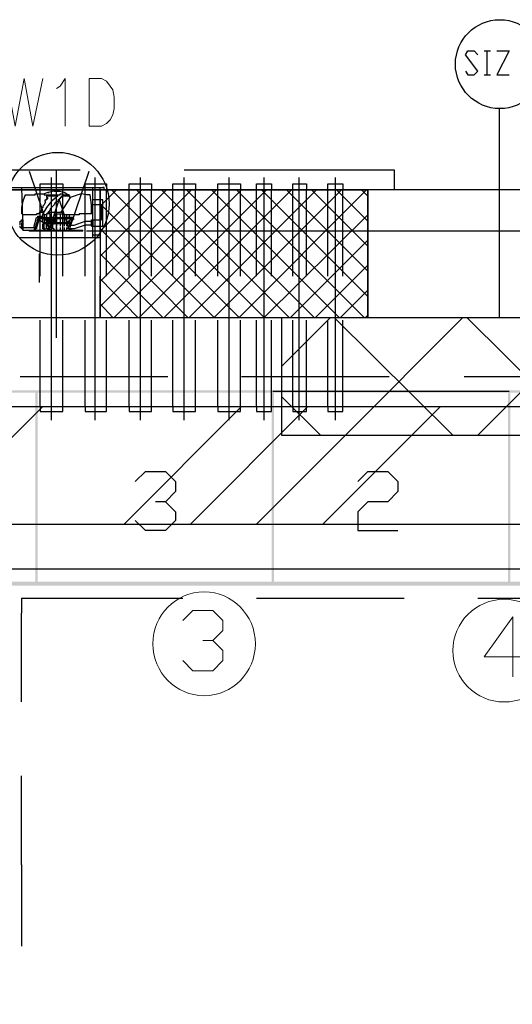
# Model space of a CAD drawing. Header units: millimetres. Extents: x 46 to 491, y -41 to 547.
# Tile 74 of 140: x 229 to 245, y 131 to 165. Entities that reach past the tile are written whole.
import ezdxf

# ---------------------------------------------------------------- set-up
doc = ezdxf.new("R2010")
doc.units = ezdxf.units.MM
doc.header["$LTSCALE"] = 10
doc.layers.add('xref', color=252, linetype='Continuous')

# ---------------------------------------------------------------- blocks, each defined once
blk = doc.blocks.new('stacja')
h = blk.add_hatch(color=5)
h.dxf.hatch_style = 2
h.paths.add_polyline_path([(167.174334, 101.727), (167.259, 101.642333), (175.26, 101.727)])
h = blk.add_hatch(color=5)
h.dxf.hatch_style = 2
h.paths.add_polyline_path([(167.259, 101.642333), (175.26, 101.727), (175.175334, 101.642333)])
h = blk.add_hatch(color=5)
h.dxf.hatch_style = 2
h.paths.add_polyline_path([(175.175334, 101.727), (175.26, 101.642333), (183.261, 101.727)])
h = blk.add_hatch(color=5)
h.dxf.hatch_style = 2
h.paths.add_polyline_path([(175.175334, 95.123), (175.26, 95.25), (175.175334, 101.727)])
h = blk.add_hatch(color=5)
h.dxf.hatch_style = 2
h.paths.add_polyline_path([(175.26, 95.25), (175.175334, 101.727), (175.26, 101.642333)])
h = blk.add_hatch(color=5)
h.dxf.hatch_style = 2
h.paths.add_polyline_path([(175.26, 101.727), (175.175334, 101.642333), (175.26, 95.123)])
h = blk.add_hatch(color=5)
h.dxf.hatch_style = 2
h.paths.add_polyline_path([(175.175334, 101.642333), (175.26, 95.123), (175.175334, 95.25)])
h = blk.add_hatch(color=5)
h.dxf.hatch_style = 2
h.paths.add_polyline_path([(175.26, 101.642333), (183.261, 101.727), (183.176334, 101.642333)])
h = blk.add_hatch(color=5)
h.dxf.hatch_style = 2
h.paths.add_polyline_path([(183.261, 101.727), (183.176334, 101.642333), (183.261, 95.123)])
h = blk.add_hatch(color=5)
h.dxf.hatch_style = 2
h.paths.add_polyline_path([(183.176334, 101.727), (183.261, 101.642333), (191.262, 101.727)])
h = blk.add_hatch(color=5)
h.dxf.hatch_style = 2
h.paths.add_polyline_path([(183.176334, 95.123), (183.261, 95.25), (183.176334, 101.727)])
h = blk.add_hatch(color=5)
h.dxf.hatch_style = 2
h.paths.add_polyline_path([(183.261, 95.25), (183.176334, 101.727), (183.261, 101.642333)])
h = blk.add_hatch(color=5)
h.dxf.hatch_style = 2
h.paths.add_polyline_path([(183.176334, 101.642333), (183.261, 95.123), (183.176334, 95.25)])
h = blk.add_hatch(color=5)
h.dxf.hatch_style = 2
h.paths.add_polyline_path([(183.261, 101.642333), (191.262, 101.727), (191.177334, 101.642333)])
h = blk.add_hatch(color=5)
h.dxf.hatch_style = 2
h.paths.add_polyline_path([(191.262, 101.727), (191.177334, 101.642333), (191.262, 95.123)])
h = blk.add_hatch(color=5)
h.dxf.hatch_style = 2
h.paths.add_polyline_path([(191.177334, 101.727), (191.262, 101.642333), (199.263, 101.727)])
h = blk.add_hatch(color=5)
h.dxf.hatch_style = 2
h.paths.add_polyline_path([(191.177334, 95.123), (191.262, 95.25), (191.177334, 101.727)])
h = blk.add_hatch(color=5)
h.dxf.hatch_style = 2
h.paths.add_polyline_path([(191.262, 95.25), (191.177334, 101.727), (191.262, 101.642333)])
h = blk.add_hatch(color=5)
h.dxf.hatch_style = 2
h.paths.add_polyline_path([(191.177334, 101.642333), (191.262, 95.123), (191.177334, 95.25)])
h = blk.add_hatch(color=5)
h.dxf.hatch_style = 2
h.paths.add_polyline_path([(191.262, 101.642333), (199.263, 101.727), (199.178334, 101.642333)])
h = blk.add_hatch(color=5)
h.dxf.hatch_style = 2
h.paths.add_polyline_path([(175.26, 95.123), (175.175334, 95.25), (167.174334, 95.123)])
h = blk.add_hatch(color=5)
h.dxf.hatch_style = 2
h.paths.add_polyline_path([(175.175334, 95.25), (167.174334, 95.123), (167.259, 95.25)])
h = blk.add_hatch(color=5)
h.dxf.hatch_style = 2
h.paths.add_polyline_path([(183.261, 95.123), (183.176334, 95.25), (175.175334, 95.123)])
h = blk.add_hatch(color=5)
h.dxf.hatch_style = 2
h.paths.add_polyline_path([(183.176334, 95.25), (175.175334, 95.123), (175.26, 95.25)])
h = blk.add_hatch(color=5)
h.dxf.hatch_style = 2
h.paths.add_polyline_path([(191.262, 95.123), (191.177334, 95.25), (183.176334, 95.123)])
h = blk.add_hatch(color=5)
h.dxf.hatch_style = 2
h.paths.add_polyline_path([(191.177334, 95.25), (183.176334, 95.123), (183.261, 95.25)])
h = blk.add_hatch(color=5)
h.dxf.hatch_style = 2
h.paths.add_polyline_path([(199.263, 95.123), (199.178334, 95.25), (191.177334, 95.123)])
h = blk.add_hatch(color=5)
h.dxf.hatch_style = 2
h.paths.add_polyline_path([(199.178334, 95.25), (191.177334, 95.123), (191.262, 95.25)])
at = {"color": 9, "lineweight": 25}
for points in [[(189.738, 112.522), (189.822667, 112.395), (190.034334, 112.395), (190.161334, 112.522), (189.738, 113.072333), (189.822667, 113.199333), (190.034334, 113.199333), (190.161334, 113.072333)], [(190.796334, 113.199333), (191.219667, 113.199333), (190.796334, 112.395), (191.219667, 112.395)], [(180.213, 109.177666), (187.325, 109.177666)], [(174.709667, 108.585), (174.752, 107.145666), (174.752, 107.188), (174.709667, 107.188), (174.709667, 107.230333), (174.667334, 107.230333), (174.667334, 107.272666)], [(175.344667, 108.500333), (175.344667, 108.712)], [(176.106667, 108.712), (176.106667, 108.500333)], [(176.868667, 108.500333), (176.868667, 108.712)], [(177.122667, 106.891666), (177.122667, 108.585)], [(177.461334, 108.500333), (177.503667, 108.500333), (177.503667, 108.585), (177.461334, 108.585)], [(177.588334, 108.712), (177.588334, 108.500333)], [(178.350334, 108.500333), (178.350334, 108.712)], [(179.112334, 108.712), (179.112334, 108.500333)], [(179.832, 108.500333), (179.832, 108.712)], [(180.594, 108.712), (180.594, 108.500333)], [(181.356, 108.500333), (181.356, 108.712)], [(182.118, 108.712), (182.118, 108.500333)], [(182.668334, 108.500333), (182.668334, 108.712)], [(183.176334, 108.712), (183.176334, 108.500333)], [(183.896, 108.500333), (183.896, 108.712)], [(184.361667, 108.712), (184.361667, 108.500333)], [(185.081334, 108.500333), (185.081334, 108.712)], [(185.589334, 108.712), (185.589334, 108.500333)], [(172.635334, 108.500333), (186.436, 108.500333), (186.436, 104.182333), (200.363667, 104.182333), (200.363667, 108.500333), (186.436, 108.500333)], [(174.836667, 108.331), (174.752, 108.119333), (174.709667, 107.907666), (174.709667, 107.696)], [(174.836667, 108.331), (175.175334, 108.331), (175.175334, 108.373333), (175.471667, 108.373333), (175.471667, 108.331), (175.556334, 108.331), (175.556334, 108.246333), (175.598667, 108.246333)], [(175.937334, 108.288666), (175.725667, 108.119333), (175.556334, 107.907666), (175.429334, 107.696)], [(175.810334, 108.458), (175.598667, 108.415666), (175.471667, 108.373333)], [(175.514, 108.119333), (175.514, 108.161666), (175.556334, 108.161666), (175.556334, 108.204), (175.598667, 108.204), (175.598667, 108.246333)], [(175.895, 108.288666), (175.556334, 108.288666)], [(176.360667, 108.246333), (176.318334, 108.288666), (176.318334, 108.331), (176.276, 108.331), (176.149, 108.415666), (175.937334, 108.458)], [(175.937334, 108.288666), (175.937334, 108.331), (176.022, 108.331), (176.022, 108.373333), (176.106667, 108.373333), (176.106667, 108.288666), (176.064334, 108.288666), (176.064334, 108.246333), (176.022, 108.246333), (176.022, 108.204), (175.979667, 108.204), (175.979667, 108.161666), (175.937334, 108.161666)], [(177.038, 108.331), (176.911, 108.331), (176.741667, 108.373333), (176.614667, 108.331), (176.487667, 108.288666), (176.360667, 108.246333)], [(177.080334, 107.696), (177.080334, 107.992333), (177.038, 108.331)], [(177.376667, 107.103333), (177.376667, 108.500333)], [(175.514, 108.119333), (175.514, 108.077), (175.471667, 107.992333), (175.429334, 107.95), (175.429334, 107.907666), (175.387, 107.865333), (175.387, 107.780666), (175.344667, 107.780666), (175.344667, 107.738333), (175.302334, 107.738333), (175.302334, 107.696), (175.217667, 107.696), (175.217667, 107.653666), (174.752, 107.653666), (174.752, 107.696), (174.709667, 107.696)], [(175.937334, 108.119333), (175.852667, 108.077), (175.810334, 107.992333), (175.768, 107.95), (175.725667, 107.907666), (175.683334, 107.865333), (175.683334, 107.823), (175.641, 107.780666), (175.598667, 107.738333), (175.598667, 107.696), (175.556334, 107.696), (175.556334, 107.653666), (175.429334, 107.653666), (175.429334, 107.696)], [(177.122667, 107.272666), (177.461334, 107.272666), (177.461334, 108.161666), (177.122667, 108.161666)], [(177.122667, 107.484333), (177.419, 107.484333), (177.419, 107.992333), (177.122667, 107.992333)], [(175.217667, 107.569), (175.26, 107.569), (175.26, 107.611333), (175.302334, 107.611333)], [(175.302334, 107.569), (175.26, 107.569), (175.26, 107.526666)], [(175.302334, 107.569), (175.302334, 107.611333), (175.344667, 107.611333)], [(175.302334, 107.569), (175.302334, 107.526666)], [(175.344667, 107.569), (175.302334, 107.569)], [(175.344667, 107.611333), (175.387, 107.611333)], [(175.344667, 107.569), (175.344667, 107.526666)], [(175.344667, 107.569), (175.344667, 107.526666)], [(175.387, 107.569), (175.429334, 107.569)], [(175.429334, 107.653666), (175.429334, 107.696)], [(175.556334, 107.696), (175.556334, 107.569)], [(175.598667, 107.526666), (175.598667, 107.569)], [(175.641, 107.526666), (175.725667, 107.526666), (175.725667, 107.569)], [(175.641, 107.569), (175.683334, 107.569)], [(175.683334, 107.569), (175.683334, 107.696)], [(175.683334, 107.569), (175.725667, 107.569)], [(175.683334, 107.569), (175.725667, 107.569)], [(175.768, 107.569), (175.810334, 107.569)], [(175.810334, 107.569), (175.768, 107.569)], [(175.810334, 107.569), (175.852667, 107.569)], [(175.810334, 107.569), (175.810334, 107.526666)], [(175.810334, 107.569), (175.852667, 107.569)], [(175.810334, 107.569), (175.810334, 107.526666)], [(175.852667, 107.696), (175.852667, 107.569)], [(175.852667, 107.569), (175.895, 107.569)], [(177.080334, 107.696), (176.657, 107.696), (176.657, 107.653666), (176.106667, 107.653666), (176.106667, 107.738333), (176.064334, 107.738333), (176.064334, 107.780666), (176.064334, 107.738333)], [(176.233667, 107.653666), (176.233667, 107.569)], [(176.233667, 107.569), (176.276, 107.569)], [(176.318334, 107.569), (176.276, 107.569)], [(176.318334, 107.653666), (176.318334, 107.569)], [(176.318334, 107.569), (176.360667, 107.569)], [(176.318334, 107.569), (176.403, 107.569)], [(176.318334, 107.569), (176.318334, 107.526666)], [(176.360667, 107.526666), (176.360667, 107.569)], [(176.445334, 107.526666), (176.445334, 107.569)], [(174.667334, 107.357333), (174.667334, 107.442), (174.709667, 107.442), (174.709667, 107.484333)], [(174.709667, 107.484333), (174.752, 107.484333), (174.752, 107.357333)], [(174.709667, 107.399666), (174.709667, 107.357333)], [(174.709667, 107.315), (174.709667, 107.230333), (174.752, 107.230333)], [(174.752, 107.315), (174.752, 107.230333), (174.794334, 107.230333)], [(175.133, 107.230333), (175.133, 107.272666)], [(175.175334, 107.230333), (175.175334, 107.188), (175.133, 107.188), (175.133, 107.145666)], [(175.217667, 107.230333), (175.217667, 107.188), (175.175334, 107.188), (175.175334, 107.145666)], [(175.302334, 107.484333), (175.302334, 107.526666)], [(175.302334, 107.526666), (175.344667, 107.526666)], [(175.429334, 107.230333), (175.429334, 107.357333)], [(175.471667, 107.145666), (175.471667, 107.188), (175.429334, 107.188), (175.429334, 107.230333)], [(175.471667, 107.230333), (175.471667, 107.357333)], [(175.514, 107.145666), (175.514, 107.188), (175.471667, 107.188), (175.471667, 107.230333)], [(175.556334, 107.399666), (175.556334, 107.526666), (175.556334, 107.484333)], [(175.598667, 107.526666), (175.556334, 107.526666)], [(175.641, 107.526666), (175.556334, 107.526666)], [(175.556334, 107.484333), (175.598667, 107.399666)], [(175.598667, 107.442), (175.598667, 107.484333), (175.556334, 107.484333)], [(175.556334, 107.230333), (175.556334, 107.357333)], [(175.598667, 107.145666), (175.598667, 107.188), (175.556334, 107.188), (175.556334, 107.230333)], [(175.598667, 107.442), (175.598667, 107.399666)], [(175.598667, 107.442), (175.641, 107.442)], [(175.598667, 107.399666), (175.641, 107.399666)], [(175.641, 107.442), (175.641, 107.399666)], [(175.641, 107.399666), (175.683334, 107.399666)], [(175.641, 107.230333), (175.641, 107.357333)], [(175.683334, 107.145666), (175.683334, 107.188), (175.641, 107.188), (175.641, 107.230333)], [(175.725667, 107.526666), (175.810334, 107.526666), (175.768, 107.526666)], [(175.768, 107.484333), (175.768, 107.442)], [(175.810334, 107.484333), (175.768, 107.484333)], [(175.768, 107.442), (175.768, 107.399666)], [(175.768, 107.399666), (175.810334, 107.399666)], [(175.768, 107.399666), (175.810334, 107.399666)], [(175.768, 107.230333), (175.768, 107.357333)], [(175.768, 107.357333), (175.810334, 107.357333)], [(175.810334, 107.357333), (175.768, 107.357333)], [(175.810334, 107.145666), (175.810334, 107.188), (175.768, 107.188), (175.768, 107.230333)], [(175.810334, 107.526666), (175.852667, 107.526666)], [(175.810334, 107.442), (175.810334, 107.399666)], [(175.895, 107.357333), (175.895, 107.272666)], [(175.895, 107.230333), (175.895, 107.145666)], [(176.022, 107.357333), (176.022, 107.272666)], [(176.022, 107.230333), (176.022, 107.145666)], [(176.149, 107.357333), (176.149, 107.272666)], [(176.149, 107.230333), (176.149, 107.145666)], [(176.233667, 107.399666), (176.360667, 107.484333), (176.360667, 107.526666)], [(176.233667, 107.357333), (176.233667, 107.272666)], [(176.233667, 107.230333), (176.233667, 107.145666)], [(176.318334, 107.357333), (176.318334, 107.272666), (176.276, 107.272666)], [(176.276, 107.230333), (176.276, 107.188)], [(176.360667, 107.315), (176.360667, 107.357333), (176.318334, 107.357333)], [(176.318334, 107.357333), (176.360667, 107.357333)], [(176.360667, 107.526666), (176.403, 107.526666)], [(176.360667, 107.399666), (176.360667, 107.315)], [(176.360667, 107.357333), (176.403, 107.357333)], [(176.360667, 107.272666), (176.360667, 107.315)], [(176.360667, 107.145666), (176.360667, 107.272666)], [(176.445334, 107.484333), (176.403, 107.442)], [(176.403, 107.442), (176.403, 107.399666)], [(176.445334, 107.526666), (176.487667, 107.526666)], [(176.868667, 107.442), (176.911, 107.442)], [(176.911, 107.315), (176.868667, 107.315)], [(177.080334, 107.484333), (177.080334, 107.272666), (177.080334, 107.442)], [(177.080334, 107.484333), (177.122667, 107.484333)], [(177.080334, 107.484333), (177.122667, 107.484333)], [(177.122667, 107.442), (177.080334, 107.442), (177.080334, 107.484333)], [(177.080334, 107.315), (177.122667, 107.315)], [(177.080334, 107.272666), (177.122667, 107.272666)], [(174.963667, 107.145666), (174.963667, 107.103333)], [(176.360667, 107.188), (176.360667, 107.145666)], [(176.360667, 107.188), (176.403, 107.188)], [(176.784, 107.103333), (176.784, 107.145666)], [(175.302334, 106.341333), (175.302334, 105.367666)], [(177.376667, 104.182333), (177.376667, 105.579333)], [(211.624334, 95.673333), (167.216667, 95.673333)], [(174.709667, 91.186), (174.709667, 94.191666)], [(174.709667, 85.682666), (174.709667, 88.688333)]]:
    blk.add_lwpolyline(points, dxfattribs=at)
at = {"color": 4, "lineweight": 0}
for points in [[(174.201667, 112.268), (174.498, 110.659333), (174.794334, 112.268), (175.090667, 110.659333), (175.429334, 112.268)], [(175.895, 111.929333), (176.022, 112.014), (176.191334, 112.268), (176.191334, 110.659333)]]:
    blk.add_lwpolyline(points, dxfattribs=at)
blk.add_lwpolyline([(176.995667, 110.659333), (176.995667, 112.268), (177.419, 112.268), (177.588334, 112.183333), (177.715334, 112.014), (177.8, 111.887), (177.842334, 111.633), (177.842334, 111.252), (177.8, 111.040333), (177.715334, 110.871), (177.588334, 110.744), (177.419, 110.659333)], close=True, dxfattribs=at)
at = {"color": 5, "lineweight": 25}
for points in [[(174.963667, 109.135333), (175.641, 107.145666), (175.979667, 108.161666), (176.318334, 107.145666), (176.995667, 109.135333)], [(183.515, 104.182333), (219.71, 104.182333), (219.71, 34.459333)], [(157.268334, 51.350333), (159.723667, 51.350333), (159.723667, 101.176666), (217.127667, 101.176666), (217.127667, 70.188666)], [(183.515, 100.203), (215.730667, 100.203), (215.730667, 34.459333)], [(178.562, 98.636666), (178.900667, 98.975333), (179.578, 98.975333), (179.916667, 98.636666), (179.916667, 98.298), (179.578, 97.959333), (179.239334, 97.959333)], [(186.097334, 98.636666), (186.436, 98.975333), (187.113334, 98.975333), (187.452, 98.636666), (187.452, 98.298), (187.113334, 97.959333), (186.436, 97.959333), (186.097334, 97.620666), (186.097334, 96.985666), (187.452, 96.985666)], [(179.578, 97.959333), (179.916667, 97.620666), (179.916667, 97.324333), (179.578, 96.985666), (178.900667, 96.985666), (178.562, 97.324333)], [(157.268334, 47.328666), (163.703, 47.328666), (163.703, 97.197333), (213.148334, 97.197333), (213.148334, 70.188666)]]:
    blk.add_lwpolyline(points, dxfattribs=at)
at = {"color": 6, "lineweight": 25}
for points in [[(175.895, 108.585), (175.937334, 108.585)], [(177.122667, 108.585), (177.461334, 108.585)], [(175.344667, 105.579333), (175.344667, 108.500333)], [(176.106667, 105.579333), (176.106667, 108.500333)], [(176.868667, 105.579333), (176.868667, 108.500333)], [(177.588334, 105.579333), (177.588334, 108.500333)], [(178.350334, 105.579333), (178.350334, 108.500333)], [(179.112334, 105.579333), (179.112334, 108.500333)], [(179.832, 105.579333), (179.832, 108.500333)], [(180.594, 105.579333), (180.594, 108.500333)], [(181.356, 105.579333), (181.356, 108.500333)], [(182.118, 105.579333), (182.118, 108.500333)], [(182.668334, 105.579333), (182.668334, 108.500333)], [(183.176334, 105.579333), (183.176334, 108.500333)], [(183.896, 105.579333), (183.896, 108.500333)], [(184.361667, 105.579333), (184.361667, 108.500333)], [(185.081334, 105.579333), (185.081334, 108.500333)], [(185.589334, 105.579333), (185.589334, 108.500333)], [(175.344667, 101.176666), (175.344667, 104.097666)], [(176.106667, 101.176666), (176.106667, 104.097666)], [(177.588334, 101.176666), (177.588334, 104.097666)], [(179.112334, 101.176666), (179.112334, 104.097666)], [(180.594, 101.176666), (180.594, 104.097666)], [(182.118, 101.176666), (182.118, 104.097666)], [(183.176334, 101.176666), (183.176334, 104.097666)], [(184.361667, 101.176666), (184.361667, 104.097666)], [(185.589334, 101.176666), (185.589334, 104.097666)], [(176.106667, 101.007333), (176.106667, 101.176666)], [(176.868667, 101.176666), (176.868667, 101.007333)], [(177.588334, 101.007333), (177.588334, 101.176666)], [(179.112334, 101.007333), (179.112334, 101.176666)], [(180.594, 101.007333), (180.594, 101.176666)], [(182.118, 101.007333), (182.118, 101.176666)], [(182.668334, 101.176666), (182.668334, 101.007333)], [(183.176334, 101.007333), (183.176334, 101.176666)], [(183.896, 101.176666), (183.896, 101.007333)], [(184.361667, 101.007333), (184.361667, 101.176666)], [(185.081334, 101.176666), (185.081334, 101.007333)], [(185.589334, 101.007333), (185.589334, 101.176666)]]:
    blk.add_lwpolyline(points, dxfattribs=at)
at = {"color": 9, "lineweight": 25}
for points in [[(175.810334, 108.458), (175.937334, 108.458)], [(177.376667, 108.500333), (177.376667, 104.182333), (186.436, 104.182333), (186.436, 108.500333)], [(175.641, 107.569), (175.641, 107.526666)]]:
    blk.add_lwpolyline(points, close=True, dxfattribs=at)
at = {"color": 4, "lineweight": 20}
for points in [[(180.170667, 93.937666), (180.509334, 94.276333), (181.186667, 94.276333), (181.525334, 93.937666), (181.525334, 93.599), (181.186667, 93.260333), (180.848, 93.260333)], [(191.685334, 92.71), (190.373, 92.71), (191.346667, 94.064666), (191.346667, 92.032666)], [(181.186667, 93.260333), (181.525334, 92.921666), (181.525334, 92.583), (181.186667, 92.244333), (180.509334, 92.244333), (180.170667, 92.583)]]:
    blk.add_lwpolyline(points, dxfattribs=at)
at = {"color": 9, "lineweight": 25}
blk.add_circle((190.902167, 112.754833), 1.502833, dxfattribs=at)
at = {"color": 5, "lineweight": 25}
blk.add_circle((175.937334, 108.034666), 1.735667, dxfattribs=at)
at = {"color": 4, "lineweight": 20}
blk.add_circle((191.050334, 92.921666), 1.735667, dxfattribs=at)
blk.add_ellipse((180.890334, 93.1545), major_axis=(0, -1.756833), ratio=0.987952, start_param=0, end_param=6.283185, dxfattribs=at)
at = {"color": 9, "lineweight": 25}
for points in [[(190.373, 113.199333), (190.373, 113.199333), (190.584667, 113.199333), (190.584667, 113.199333)], [(190.457667, 113.199333), (190.457667, 113.199333), (190.457667, 112.395), (190.457667, 112.395)], [(190.373, 112.395), (190.373, 112.395), (190.584667, 112.395), (190.584667, 112.395)], [(190.881, 111.252), (190.881, 111.252), (190.881, 104.182333), (190.881, 104.182333)], [(169.629667, 109.177666), (169.629667, 109.177666), (176.699334, 109.177666), (176.699334, 109.177666)], [(175.895, 103.505), (175.895, 103.505), (175.895, 109.177666), (175.895, 109.177666)], [(187.325, 109.177666), (187.325, 109.177666), (187.325, 108.500333), (187.325, 108.500333)], [(174.371, 108.585), (174.371, 108.585), (177.376667, 108.585), (177.376667, 108.585)], [(174.625, 108.585), (174.625, 108.585), (177.122667, 108.585), (177.122667, 108.585)], [(177.376667, 106.891666), (177.376667, 106.891666), (177.376667, 108.585), (177.376667, 108.585)], [(186.436, 108.500333), (186.436, 108.500333), (172.635334, 108.500333), (172.635334, 108.500333)], [(177.376667, 108.500333), (177.376667, 108.500333), (174.371, 108.500333), (174.371, 108.500333)], [(175.471667, 108.331), (175.471667, 108.331), (176.022, 108.331), (176.022, 108.331)], [(175.598667, 108.415666), (175.598667, 108.415666), (175.641, 108.415666), (175.641, 108.415666)], [(175.937334, 108.458), (175.937334, 108.458), (175.979667, 108.458), (175.979667, 108.458)], [(176.360667, 108.288666), (176.360667, 108.288666), (176.064334, 108.288666), (176.064334, 108.288666)], [(176.360667, 108.246333), (176.360667, 108.246333), (176.064334, 107.780666), (176.064334, 107.780666)], [(176.106667, 108.331), (176.106667, 108.331), (176.276, 108.331), (176.276, 108.331)], [(176.149, 108.415666), (176.149, 108.415666), (176.191334, 108.415666), (176.191334, 108.415666)], [(177.461334, 108.500333), (177.461334, 108.500333), (177.122667, 108.500333), (177.122667, 108.500333)], [(177.376667, 107.95), (177.376667, 107.95), (177.927, 108.500333), (177.927, 108.500333)], [(177.376667, 107.103333), (177.376667, 107.103333), (178.773667, 108.500333), (178.773667, 108.500333)], [(177.376667, 106.256666), (177.376667, 106.256666), (179.620334, 108.500333), (179.620334, 108.500333)], [(177.376667, 105.41), (177.376667, 105.41), (180.467, 108.500333), (180.467, 108.500333)], [(177.376667, 104.563333), (177.376667, 104.563333), (181.313667, 108.500333), (181.313667, 108.500333)], [(182.075667, 104.182333), (182.075667, 104.182333), (177.757667, 108.500333), (177.757667, 108.500333)], [(177.842334, 104.182333), (177.842334, 104.182333), (182.160334, 108.500333), (182.160334, 108.500333)], [(182.922334, 104.182333), (182.922334, 104.182333), (178.604334, 108.500333), (178.604334, 108.500333)], [(178.689, 104.182333), (178.689, 104.182333), (183.007, 108.500333), (183.007, 108.500333)], [(183.769, 104.182333), (183.769, 104.182333), (179.451, 108.500333), (179.451, 108.500333)], [(179.535667, 104.182333), (179.535667, 104.182333), (183.853667, 108.500333), (183.853667, 108.500333)], [(184.615667, 104.182333), (184.615667, 104.182333), (180.297667, 108.500333), (180.297667, 108.500333)], [(180.382334, 104.182333), (180.382334, 104.182333), (184.700334, 108.500333), (184.700334, 108.500333)], [(185.462334, 104.182333), (185.462334, 104.182333), (181.144334, 108.500333), (181.144334, 108.500333)], [(181.229, 104.182333), (181.229, 104.182333), (185.547, 108.500333), (185.547, 108.500333)], [(186.309, 104.182333), (186.309, 104.182333), (181.991, 108.500333), (181.991, 108.500333)], [(182.075667, 104.182333), (182.075667, 104.182333), (186.393667, 108.500333), (186.393667, 108.500333)], [(186.436, 104.902), (186.436, 104.902), (182.837667, 108.500333), (182.837667, 108.500333)], [(186.436, 105.748666), (186.436, 105.748666), (183.684334, 108.500333), (183.684334, 108.500333)], [(186.436, 106.595333), (186.436, 106.595333), (184.531, 108.500333), (184.531, 108.500333)], [(186.436, 107.442), (186.436, 107.442), (185.377667, 108.500333), (185.377667, 108.500333)], [(186.436, 108.288666), (186.436, 108.288666), (186.224334, 108.500333), (186.224334, 108.500333)], [(181.229, 104.182333), (181.229, 104.182333), (177.376667, 108.034666), (177.376667, 108.034666)], [(175.133, 107.272666), (175.133, 107.272666), (175.217667, 107.569), (175.217667, 107.569)], [(175.471667, 107.738333), (175.471667, 107.738333), (175.302334, 107.738333), (175.302334, 107.738333)], [(175.302334, 107.611333), (175.302334, 107.611333), (175.429334, 107.611333), (175.429334, 107.611333)], [(175.344667, 107.569), (175.344667, 107.569), (175.387, 107.569), (175.387, 107.569)], [(175.344667, 107.569), (175.344667, 107.569), (175.598667, 107.569), (175.598667, 107.569)], [(175.387, 107.569), (175.387, 107.569), (175.429334, 107.569), (175.429334, 107.569)], [(175.429334, 107.569), (175.429334, 107.569), (175.429334, 107.653666), (175.429334, 107.653666)], [(175.471667, 107.653666), (175.471667, 107.653666), (175.471667, 107.569), (175.471667, 107.569)], [(175.683334, 107.696), (175.683334, 107.696), (175.556334, 107.696), (175.556334, 107.696)], [(176.064334, 107.738333), (176.064334, 107.738333), (175.598667, 107.738333), (175.598667, 107.738333)], [(175.598667, 107.569), (175.598667, 107.569), (175.641, 107.569), (175.641, 107.569)], [(175.598667, 107.569), (175.598667, 107.569), (175.725667, 107.569), (175.725667, 107.569)], [(175.683334, 107.569), (175.683334, 107.569), (175.725667, 107.569), (175.725667, 107.569)], [(175.768, 107.569), (175.768, 107.569), (175.725667, 107.569), (175.725667, 107.569)], [(175.810334, 107.569), (175.810334, 107.569), (176.318334, 107.569), (176.318334, 107.569)], [(175.810334, 107.569), (175.810334, 107.569), (175.852667, 107.569), (175.852667, 107.569)], [(175.852667, 107.696), (175.852667, 107.696), (176.106667, 107.696), (176.106667, 107.696)], [(175.895, 107.696), (175.895, 107.696), (175.895, 107.569), (175.895, 107.569)], [(176.022, 107.696), (176.022, 107.696), (176.022, 107.569), (176.022, 107.569)], [(176.149, 107.653666), (176.149, 107.653666), (176.149, 107.569), (176.149, 107.569)], [(176.276, 107.569), (176.276, 107.569), (176.318334, 107.569), (176.318334, 107.569)], [(176.445334, 107.569), (176.445334, 107.569), (176.360667, 107.569), (176.360667, 107.569)], [(176.403, 107.569), (176.403, 107.569), (176.445334, 107.569), (176.445334, 107.569)], [(182.922334, 104.182333), (182.922334, 104.182333), (186.436, 107.653666), (186.436, 107.653666)], [(174.667334, 107.315), (174.667334, 107.315), (174.667334, 107.357333), (174.667334, 107.357333)], [(174.709667, 107.357333), (174.709667, 107.357333), (174.709667, 107.315), (174.709667, 107.315)], [(174.752, 107.357333), (174.752, 107.357333), (174.752, 107.315), (174.752, 107.315)], [(174.752, 107.230333), (174.752, 107.230333), (175.133, 107.230333), (175.133, 107.230333)], [(175.133, 107.230333), (175.133, 107.230333), (175.175334, 107.230333), (175.175334, 107.230333)], [(175.26, 107.526666), (175.26, 107.526666), (175.175334, 107.230333), (175.175334, 107.230333)], [(175.302334, 107.526666), (175.302334, 107.526666), (175.217667, 107.230333), (175.217667, 107.230333)], [(175.429334, 107.399666), (175.429334, 107.399666), (175.302334, 107.484333), (175.302334, 107.484333)], [(175.556334, 107.526666), (175.556334, 107.526666), (175.344667, 107.526666), (175.344667, 107.526666)], [(175.429334, 107.399666), (175.429334, 107.399666), (175.429334, 107.526666), (175.429334, 107.526666)], [(175.429334, 107.399666), (175.429334, 107.399666), (176.233667, 107.399666), (176.233667, 107.399666)], [(176.318334, 107.357333), (176.318334, 107.357333), (175.429334, 107.357333), (175.429334, 107.357333)], [(175.471667, 107.526666), (175.471667, 107.526666), (175.471667, 107.399666), (175.471667, 107.399666)], [(175.598667, 107.526666), (175.598667, 107.526666), (175.641, 107.526666), (175.641, 107.526666)], [(175.598667, 107.484333), (175.598667, 107.484333), (175.768, 107.484333), (175.768, 107.484333)], [(175.598667, 107.442), (175.598667, 107.442), (175.641, 107.442), (175.641, 107.442)], [(175.641, 107.526666), (175.641, 107.526666), (175.725667, 107.526666), (175.725667, 107.526666)], [(175.641, 107.442), (175.641, 107.442), (175.768, 107.442), (175.768, 107.442)], [(175.641, 107.399666), (175.641, 107.399666), (175.768, 107.399666), (175.768, 107.399666)], [(175.725667, 107.526666), (175.725667, 107.526666), (175.768, 107.526666), (175.768, 107.526666)], [(175.768, 107.399666), (175.768, 107.399666), (175.725667, 107.399666), (175.725667, 107.399666)], [(175.768, 107.442), (175.768, 107.442), (175.810334, 107.442), (175.810334, 107.442)], [(175.768, 107.442), (175.768, 107.442), (175.810334, 107.399666), (175.810334, 107.399666)], [(176.318334, 107.526666), (176.318334, 107.526666), (175.810334, 107.526666), (175.810334, 107.526666)], [(175.810334, 107.526666), (175.810334, 107.526666), (175.810334, 107.484333), (175.810334, 107.484333)], [(175.852667, 107.399666), (175.852667, 107.399666), (175.810334, 107.484333), (175.810334, 107.484333)], [(175.852667, 107.526666), (175.852667, 107.526666), (175.852667, 107.357333), (175.852667, 107.357333)], [(175.895, 107.526666), (175.895, 107.526666), (175.895, 107.357333), (175.895, 107.357333)], [(176.022, 107.526666), (176.022, 107.526666), (176.022, 107.399666), (176.022, 107.399666)], [(176.149, 107.526666), (176.149, 107.526666), (176.149, 107.399666), (176.149, 107.399666)], [(176.233667, 107.526666), (176.233667, 107.526666), (176.233667, 107.399666), (176.233667, 107.399666)], [(176.276, 107.399666), (176.276, 107.399666), (176.403, 107.399666), (176.403, 107.399666)], [(176.318334, 107.442), (176.318334, 107.442), (176.318334, 107.399666), (176.318334, 107.399666)], [(176.318334, 107.357333), (176.318334, 107.357333), (176.318334, 107.315), (176.318334, 107.315)], [(176.318334, 107.315), (176.318334, 107.315), (176.360667, 107.315), (176.360667, 107.315)], [(176.445334, 107.526666), (176.445334, 107.526666), (176.360667, 107.526666), (176.360667, 107.526666)], [(176.360667, 107.484333), (176.360667, 107.484333), (176.445334, 107.484333), (176.445334, 107.484333)], [(176.360667, 107.484333), (176.360667, 107.484333), (176.403, 107.484333), (176.403, 107.484333)], [(176.360667, 107.399666), (176.360667, 107.399666), (176.360667, 107.442), (176.360667, 107.442)], [(176.360667, 107.315), (176.360667, 107.315), (176.487667, 107.315), (176.487667, 107.315)], [(176.445334, 107.526666), (176.445334, 107.526666), (176.445334, 107.484333), (176.445334, 107.484333)], [(176.487667, 107.315), (176.487667, 107.315), (176.868667, 107.442), (176.868667, 107.442)], [(176.868667, 107.315), (176.868667, 107.315), (176.487667, 107.188), (176.487667, 107.188)], [(176.911, 107.442), (176.911, 107.442), (177.080334, 107.442), (177.080334, 107.442)], [(177.080334, 107.315), (177.080334, 107.315), (176.911, 107.315), (176.911, 107.315)], [(177.122667, 107.484333), (177.122667, 107.484333), (177.122667, 107.272666), (177.122667, 107.272666)], [(174.625, 106.891666), (174.625, 106.891666), (177.122667, 106.891666), (177.122667, 106.891666)], [(174.752, 107.145666), (174.752, 107.145666), (176.784, 107.145666), (176.784, 107.145666)], [(176.784, 107.103333), (176.784, 107.103333), (174.963667, 107.103333), (174.963667, 107.103333)], [(175.895, 106.891666), (175.895, 106.891666), (175.937334, 106.891666), (175.937334, 106.891666)], [(176.487667, 107.188), (176.487667, 107.188), (176.360667, 107.188), (176.360667, 107.188)], [(194.564, 107.103333), (194.564, 107.103333), (176.911, 107.103333), (176.911, 107.103333)], [(177.376667, 106.976333), (177.376667, 106.976333), (177.122667, 106.976333), (177.122667, 106.976333)], [(177.122667, 106.891666), (177.122667, 106.891666), (177.376667, 106.891666), (177.376667, 106.891666)], [(180.34, 104.182333), (180.34, 104.182333), (177.376667, 107.188), (177.376667, 107.188)], [(183.811334, 104.182333), (183.811334, 104.182333), (186.436, 106.807), (186.436, 106.807)], [(179.493334, 104.182333), (179.493334, 104.182333), (177.376667, 106.341333), (177.376667, 106.341333)], [(184.658, 104.182333), (184.658, 104.182333), (186.436, 105.960333), (186.436, 105.960333)], [(178.646667, 104.182333), (178.646667, 104.182333), (177.376667, 105.494666), (177.376667, 105.494666)], [(185.504667, 104.182333), (185.504667, 104.182333), (186.436, 105.113666), (186.436, 105.113666)], [(177.8, 104.182333), (177.8, 104.182333), (177.376667, 104.648), (177.376667, 104.648)], [(186.351334, 104.182333), (186.351334, 104.182333), (186.436, 104.267), (186.436, 104.267)], [(172.635334, 104.182333), (172.635334, 104.182333), (186.436, 104.182333), (186.436, 104.182333)], [(172.635334, 104.182333), (172.635334, 104.182333), (186.436, 104.182333), (186.436, 104.182333)], [(174.371, 104.182333), (174.371, 104.182333), (177.376667, 104.182333), (177.376667, 104.182333)], [(174.667334, 102.192666), (174.667334, 102.192666), (179.662667, 102.192666), (179.662667, 102.192666)], [(182.160334, 102.192666), (182.160334, 102.192666), (187.155667, 102.192666), (187.155667, 102.192666)], [(189.695667, 102.192666), (189.695667, 102.192666), (194.691, 102.192666), (194.691, 102.192666)], [(191.219667, 101.684666), (191.219667, 101.684666), (183.218667, 101.684666), (183.218667, 101.684666)], [(167.216667, 101.176666), (167.216667, 101.176666), (211.116334, 101.176666), (211.116334, 101.176666)], [(174.709667, 94.699666), (174.709667, 94.699666), (180.170667, 94.699666), (180.170667, 94.699666)], [(174.709667, 94.699666), (174.709667, 94.699666), (174.709667, 94.191666), (174.709667, 94.191666)], [(182.668334, 94.699666), (182.668334, 94.699666), (187.663667, 94.699666), (187.663667, 94.699666)], [(190.161334, 94.699666), (190.161334, 94.699666), (195.156667, 94.699666), (195.156667, 94.699666)], [(174.709667, 85.682666), (174.709667, 85.682666), (174.709667, 86.190666), (174.709667, 86.190666)], [(174.709667, 85.682666), (174.709667, 85.682666), (174.709667, 82.931), (174.709667, 82.931)], [(174.709667, 85.682666), (174.709667, 85.682666), (174.709667, 85.174666), (174.709667, 85.174666)]]:
    blk.add_open_spline(points, degree=3, dxfattribs=at)
at = {"color": 6, "lineweight": 25}
for points in [[(175.725667, 100.711), (175.725667, 100.711), (175.725667, 108.923666), (175.725667, 108.923666)], [(177.207334, 100.711), (177.207334, 100.711), (177.207334, 108.923666), (177.207334, 108.923666)], [(178.731334, 100.711), (178.731334, 100.711), (178.731334, 108.923666), (178.731334, 108.923666)], [(180.213, 100.711), (180.213, 100.711), (180.213, 108.923666), (180.213, 108.923666)], [(181.737, 100.711), (181.737, 100.711), (181.737, 108.923666), (181.737, 108.923666)], [(182.922334, 100.711), (182.922334, 100.711), (182.922334, 108.923666), (182.922334, 108.923666)], [(184.107667, 100.711), (184.107667, 100.711), (184.107667, 108.923666), (184.107667, 108.923666)], [(185.335334, 100.711), (185.335334, 100.711), (185.335334, 108.923666), (185.335334, 108.923666)], [(175.344667, 108.712), (175.344667, 108.712), (176.106667, 108.712), (176.106667, 108.712)], [(176.868667, 108.712), (176.868667, 108.712), (177.588334, 108.712), (177.588334, 108.712)], [(178.350334, 108.712), (178.350334, 108.712), (179.112334, 108.712), (179.112334, 108.712)], [(179.832, 108.712), (179.832, 108.712), (180.594, 108.712), (180.594, 108.712)], [(181.356, 108.712), (181.356, 108.712), (182.118, 108.712), (182.118, 108.712)], [(182.668334, 108.712), (182.668334, 108.712), (183.176334, 108.712), (183.176334, 108.712)], [(183.896, 108.712), (183.896, 108.712), (184.361667, 108.712), (184.361667, 108.712)], [(185.081334, 108.712), (185.081334, 108.712), (185.589334, 108.712), (185.589334, 108.712)], [(176.868667, 101.176666), (176.868667, 101.176666), (176.868667, 104.097666), (176.868667, 104.097666)], [(178.350334, 101.176666), (178.350334, 101.176666), (178.350334, 104.097666), (178.350334, 104.097666)], [(179.832, 101.176666), (179.832, 101.176666), (179.832, 104.097666), (179.832, 104.097666)], [(181.356, 101.176666), (181.356, 101.176666), (181.356, 104.097666), (181.356, 104.097666)], [(182.668334, 101.176666), (182.668334, 101.176666), (182.668334, 104.097666), (182.668334, 104.097666)], [(183.896, 101.176666), (183.896, 101.176666), (183.896, 104.097666), (183.896, 104.097666)], [(185.081334, 101.176666), (185.081334, 101.176666), (185.081334, 104.097666), (185.081334, 104.097666)], [(175.344667, 101.176666), (175.344667, 101.176666), (175.344667, 101.007333), (175.344667, 101.007333)], [(175.344667, 101.007333), (175.344667, 101.007333), (176.106667, 101.007333), (176.106667, 101.007333)], [(176.868667, 101.007333), (176.868667, 101.007333), (177.588334, 101.007333), (177.588334, 101.007333)], [(178.350334, 101.176666), (178.350334, 101.176666), (178.350334, 101.007333), (178.350334, 101.007333)], [(178.350334, 101.007333), (178.350334, 101.007333), (179.112334, 101.007333), (179.112334, 101.007333)], [(179.832, 101.176666), (179.832, 101.176666), (179.832, 101.007333), (179.832, 101.007333)], [(179.832, 101.007333), (179.832, 101.007333), (180.594, 101.007333), (180.594, 101.007333)], [(181.356, 101.176666), (181.356, 101.176666), (181.356, 101.007333), (181.356, 101.007333)], [(181.356, 101.007333), (181.356, 101.007333), (182.118, 101.007333), (182.118, 101.007333)], [(182.668334, 101.007333), (182.668334, 101.007333), (183.176334, 101.007333), (183.176334, 101.007333)], [(183.896, 101.007333), (183.896, 101.007333), (184.361667, 101.007333), (184.361667, 101.007333)], [(185.081334, 101.007333), (185.081334, 101.007333), (185.589334, 101.007333), (185.589334, 101.007333)]]:
    blk.add_open_spline(points, degree=3, dxfattribs=at)
at = {"color": 5, "lineweight": 25}
for points in [[(183.515, 102.531333), (183.515, 102.531333), (185.166, 104.182333), (185.166, 104.182333)], [(183.515, 104.182333), (183.515, 104.182333), (183.515, 100.203), (183.515, 100.203)], [(189.314667, 100.203), (189.314667, 100.203), (185.293, 104.182333), (185.293, 104.182333)], [(185.674, 100.203), (185.674, 100.203), (189.653334, 104.182333), (189.653334, 104.182333)], [(193.802, 100.203), (193.802, 100.203), (189.780334, 104.182333), (189.780334, 104.182333)], [(190.161334, 100.203), (190.161334, 100.203), (194.140667, 104.182333), (194.140667, 104.182333)], [(184.827334, 100.203), (184.827334, 100.203), (183.515, 101.515333), (183.515, 101.515333)], [(171.45, 97.197333), (171.45, 97.197333), (175.429334, 101.176666), (175.429334, 101.176666)], [(178.181, 97.197333), (178.181, 97.197333), (182.160334, 101.176666), (182.160334, 101.176666)], [(180.424667, 97.197333), (180.424667, 97.197333), (184.404, 101.176666), (184.404, 101.176666)], [(182.668334, 97.197333), (182.668334, 97.197333), (186.647667, 101.176666), (186.647667, 101.176666)], [(184.912, 97.197333), (184.912, 97.197333), (188.891334, 101.176666), (188.891334, 101.176666)]]:
    blk.add_open_spline(points, degree=3, dxfattribs=at)

msp = doc.modelspace()

# ---------------------------------------------------------------- block references
at = {"layer": 'xref'}
msp.add_blockref('stacja', (53.992334, 50.410128), dxfattribs=at)

doc.saveas('drawing.dxf')
